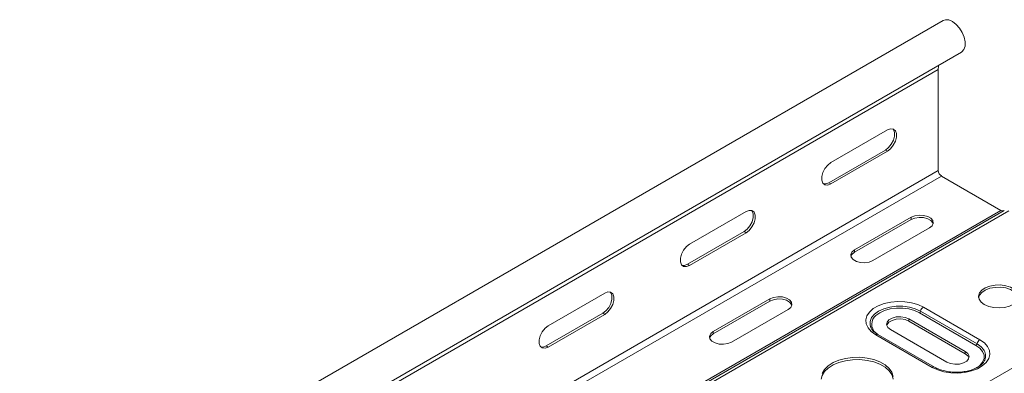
# Model space of a CAD drawing. Header units: millimetres. Extents: x 8 to 5481, y -933 to -79.
# Tile 5 of 10: x 2259 to 2505, y -693 to -605. Entities that reach past the tile are written whole.
import ezdxf

# ---------------------------------------------------------------- set-up
doc = ezdxf.new("R2010")
doc.units = ezdxf.units.MM

msp = doc.modelspace()

# ---------------------------------------------------------------- linework, layer by layer
at = {"color": 7, "linetype": 'Continuous', "lineweight": 15}
for p, q in [((2489.97, -605.18), (2260.16, -737.84)), ((2264.71, -745.72), (2494.52, -613.06)), ((2488.73, -617.47), (2258.92, -750.13)), ((2488.73, -642.73), (2488.73, -617.47)), ((2476, -632.56), (2461.86, -640.73)), ((2475.5, -637.58), (2461.36, -645.75)), ((2461.86, -646.03), (2476, -637.87)), ((2476, -637.87), (2475.5, -637.58)), ((2488.73, -642.73), (2258.92, -775.4)), ((2489.5, -644.08), (2259.69, -776.74)), ((2504.42, -652.68), (2489.5, -644.08)), ((2461.86, -646.03), (2461.36, -645.75)), ((2504.42, -652.68), (2274.61, -785.35)), ((2505.25, -652.71), (2275.44, -785.38)), ((2506.35, -652.82), (2276.54, -785.49)), ((2440.64, -652.97), (2426.5, -661.14)), ((2481.93, -654.4), (2467.79, -662.57)), ((2481.93, -654.97), (2467.79, -663.14)), ((2481.93, -654.97), (2481.93, -654.4)), ((2472.39, -665.22), (2486.53, -657.05)), ((2440.15, -657.99), (2426.01, -666.16)), ((2426.5, -666.44), (2440.64, -658.28)), ((2440.64, -658.28), (2440.15, -657.99)), ((2467.79, -663.14), (2467.79, -662.57)), ((2426.5, -666.44), (2426.01, -666.16)), ((2540.82, -672.72), (2311.01, -805.39)), ((2405.29, -673.38), (2391.15, -681.55)), ((2446.58, -674.81), (2432.44, -682.98)), ((2446.58, -675.38), (2446.58, -674.81)), ((2446.58, -675.38), (2432.44, -683.55)), ((2485.01, -676.88), (2499.15, -685.04)), ((2404.79, -678.4), (2390.65, -686.57)), ((2391.15, -686.85), (2405.29, -678.69)), ((2405.29, -678.69), (2404.79, -678.4)), ((2437.03, -685.63), (2451.17, -677.47)), ((2495.48, -687.98), (2481.34, -679.81)), ((2481.34, -680.39), (2481.34, -679.81)), ((2498.15, -686.44), (2484.01, -678.27)), ((2484.28, -677.9), (2498.42, -686.06)), ((2481.34, -680.39), (2495.48, -688.55)), ((2432.44, -683.55), (2432.44, -682.98)), ((2487.21, -691.94), (2473.07, -683.77)), ((2487.76, -691.88), (2473.62, -683.72)), ((2476.74, -682.47), (2490.88, -690.63)), ((2391.15, -686.85), (2390.65, -686.57)), ((2495.48, -688.55), (2495.48, -687.98))]:
    msp.add_line(p, q, dxfattribs=at)
at = {"color": 7, "linetype": 'Continuous', "lineweight": 15, "flags": 128}
for points in [[(2489.97, -605.18), (2490.56, -604.98), (2491.41, -605.05), (2492.32, -605.45), (2493.22, -606.14), (2494.04, -607.08), (2494.72, -608.18), (2495.2, -609.36), (2495.44, -610.52), (2495.42, -611.56), (2495.14, -612.41), (2494.63, -612.99), (2494.52, -613.06)], [(2477.36, -632.29), (2477.49, -632.45), (2477.77, -633.16), (2477.77, -634.08), (2477.49, -635.11), (2476.98, -636.11), (2476.29, -636.97), (2475.5, -637.58)], [(2476, -637.87), (2476.78, -637.26), (2477.48, -636.4), (2477.99, -635.39), (2478.26, -634.37), (2478.26, -633.45), (2477.99, -632.74), (2477.48, -632.33), (2476.78, -632.27), (2476, -632.56)], [(2461.86, -640.73), (2461.07, -641.34), (2460.38, -642.2), (2459.87, -643.2), (2459.59, -644.23), (2459.59, -645.15), (2459.87, -645.86), (2460.38, -646.27), (2461.07, -646.33), (2461.86, -646.03)], [(2461.36, -645.75), (2460.57, -646.04), (2460, -646.02)], [(2442, -652.7), (2442.14, -652.86), (2442.41, -653.57), (2442.41, -654.49), (2442.14, -655.52), (2441.62, -656.52), (2440.93, -657.38), (2440.15, -657.99)], [(2440.64, -658.28), (2441.43, -657.67), (2442.12, -656.81), (2442.63, -655.8), (2442.91, -654.78), (2442.91, -653.86), (2442.63, -653.15), (2442.12, -652.74), (2441.43, -652.68), (2440.64, -652.97)], [(2486.53, -657.05), (2487.18, -656.52), (2487.47, -655.89), (2487.37, -655.24), (2486.89, -654.65), (2486.1, -654.19), (2485.07, -653.92), (2483.95, -653.86), (2482.86, -654.03), (2481.93, -654.4)], [(2487.44, -656.01), (2487.37, -655.81), (2486.89, -655.22), (2486.1, -654.76), (2485.07, -654.49), (2483.95, -654.43), (2482.86, -654.6), (2481.93, -654.97)], [(2426.5, -661.14), (2425.71, -661.75), (2425.02, -662.61), (2424.51, -663.61), (2424.24, -664.64), (2424.24, -665.56), (2424.51, -666.27), (2425.02, -666.68), (2425.71, -666.74), (2426.5, -666.44)], [(2467.79, -662.57), (2467.14, -663.1), (2466.85, -663.73), (2466.95, -664.38), (2467.43, -664.97), (2468.23, -665.43), (2469.25, -665.7), (2470.37, -665.76), (2471.46, -665.59), (2472.39, -665.22)], [(2467.79, -663.14), (2467.14, -663.67), (2466.88, -664.18)], [(2426.01, -666.16), (2425.22, -666.45), (2424.65, -666.43)], [(2500.25, -676.24), (2501.34, -676.72), (2502.6, -677.01), (2503.96, -677.09), (2505.3, -676.95), (2506.53, -676.62), (2507.56, -676.1), (2508.3, -675.44), (2508.71, -674.69), (2508.76, -673.91), (2508.44, -673.14), (2507.77, -672.46), (2506.81, -671.9), (2505.62, -671.52), (2504.3, -671.33), (2502.94, -671.36), (2501.64, -671.6), (2500.5, -672.03), (2499.61, -672.62), (2499.02, -673.33), (2498.79, -674.1), (2498.93, -674.89), (2499.43, -675.62), (2500.25, -676.24)], [(2508.76, -674.49), (2508.76, -674.48), (2508.44, -673.71), (2507.77, -673.03), (2506.81, -672.47), (2505.62, -672.09), (2504.3, -671.9), (2502.94, -671.93), (2501.64, -672.17), (2500.5, -672.6), (2499.61, -673.19), (2499.02, -673.9), (2498.81, -674.49)], [(2406.65, -673.11), (2406.78, -673.27), (2407.06, -673.98), (2407.06, -674.9), (2406.78, -675.93), (2406.27, -676.93), (2405.58, -677.79), (2404.79, -678.4)], [(2405.29, -678.69), (2406.07, -678.08), (2406.76, -677.22), (2407.28, -676.21), (2407.55, -675.19), (2407.55, -674.27), (2407.28, -673.56), (2406.76, -673.15), (2406.07, -673.09), (2405.29, -673.38)], [(2451.17, -677.47), (2451.82, -676.93), (2452.11, -676.3), (2452.02, -675.65), (2451.54, -675.06), (2450.74, -674.6), (2449.72, -674.33), (2448.59, -674.27), (2447.5, -674.44), (2446.58, -674.81)], [(2452.09, -676.42), (2452.02, -676.22), (2451.54, -675.63), (2450.74, -675.17), (2449.72, -674.9), (2448.59, -674.84), (2447.5, -675.01), (2446.58, -675.38)], [(2473.07, -683.77), (2471.96, -682.98), (2471.15, -682.07), (2470.7, -681.09), (2470.6, -680.07), (2470.88, -679.06), (2471.51, -678.11), (2472.48, -677.26), (2473.72, -676.54), (2475.2, -675.98), (2476.85, -675.62), (2478.6, -675.46), (2480.36, -675.51), (2482.07, -675.77), (2483.64, -676.24), (2485.01, -676.88)], [(2484.01, -678.27), (2482.78, -677.7), (2481.36, -677.31), (2479.83, -677.11), (2478.25, -677.11), (2476.72, -677.31), (2475.3, -677.7), (2474.07, -678.27), (2473.09, -678.98), (2472.71, -679.37)], [(2481.34, -679.81), (2480.41, -679.44), (2479.32, -679.27), (2478.2, -679.33), (2477.17, -679.6), (2476.38, -680.07), (2475.9, -680.66), (2475.8, -681.3), (2476.09, -681.93), (2476.74, -682.47)], [(2475.83, -681.43), (2475.9, -681.23), (2476.38, -680.64), (2477.17, -680.18), (2478.2, -679.9), (2479.32, -679.84), (2480.41, -680.01), (2481.34, -680.39)], [(2391.15, -681.55), (2390.36, -682.16), (2389.67, -683.02), (2389.16, -684.02), (2388.88, -685.05), (2388.88, -685.97), (2389.16, -686.68), (2389.67, -687.09), (2390.36, -687.15), (2391.15, -686.85)], [(2432.44, -682.98), (2431.79, -683.51), (2431.5, -684.14), (2431.6, -684.79), (2432.07, -685.38), (2432.87, -685.84), (2433.89, -686.11), (2435.02, -686.17), (2436.11, -686), (2437.03, -685.63)], [(2432.44, -683.55), (2431.79, -684.08), (2431.52, -684.59)], [(2390.65, -686.57), (2389.86, -686.86), (2389.29, -686.84)], [(2499.15, -685.04), (2500.26, -685.83), (2501.07, -686.74), (2501.52, -687.73), (2501.61, -688.74), (2501.34, -689.75), (2500.71, -690.7), (2499.74, -691.56), (2498.5, -692.28), (2497.01, -692.83), (2495.37, -693.2), (2493.62, -693.36), (2491.86, -693.3), (2490.15, -693.04), (2488.58, -692.58), (2487.21, -691.94)], [(2477.41, -694.22), (2477.08, -693.18), (2476.41, -692.21), (2475.41, -691.33), (2474.12, -690.59), (2472.6, -690.01), (2470.91, -689.62), (2469.12, -689.43), (2467.29, -689.46), (2465.52, -689.7), (2463.87, -690.13), (2462.4, -690.76), (2461.18, -691.54), (2460.25, -692.44), (2459.66, -693.44)], [(2490.88, -690.63), (2491.81, -691.01), (2492.9, -691.17), (2494.02, -691.12), (2495.04, -690.84), (2495.84, -690.38), (2496.32, -689.79), (2496.42, -689.14), (2496.13, -688.51), (2495.48, -687.98)], [(2495.48, -688.55), (2496.13, -689.08), (2496.39, -689.59)], [(2477.42, -694.9), (2477.41, -694.79), (2477.08, -693.75), (2476.41, -692.78), (2475.41, -691.9), (2474.12, -691.16), (2472.6, -690.58), (2470.91, -690.19), (2469.12, -690), (2467.29, -690.03), (2465.52, -690.27), (2463.87, -690.71), (2462.4, -691.33), (2461.18, -692.11), (2460.25, -693.01), (2459.66, -694.01), (2459.45, -694.9)]]:
    msp.add_lwpolyline(points, dxfattribs=at)
at = {"color": 8, "linetype": 'Continuous', "lineweight": 15, "flags": 128}
for points in [[(2471.84, -681.94), (2471.68, -681.4), (2471.68, -680.44), (2472.05, -679.51), (2472.77, -678.65), (2473.8, -677.9), (2475.1, -677.3), (2476.59, -676.89), (2478.21, -676.67), (2479.87, -676.67), (2481.49, -676.89), (2482.98, -677.3), (2484.28, -677.9)], [(2498.52, -691.94), (2499.13, -691.46), (2499.82, -690.65), (2500.17, -689.76), (2500.17, -688.85), (2499.82, -687.96), (2499.13, -687.15), (2498.15, -686.44)], [(2498.42, -686.06), (2499.45, -686.81), (2500.03, -687.46)]]:
    msp.add_lwpolyline(points, dxfattribs=at)
at = {"color": 7, "linetype": 'Continuous', "lineweight": 15}
for centre, radius, start, end in [((2492.58, -617.41), 3.86, 163.4875, 180.8564), ((2490.41, -642.65), 1.69, 182.6055, 237.3945), ((2504.86, -652.07), 0.754, 234.3818, 294.314), ((2485.95, -678.32), 1.72, 122.8996, 165.7855), ((2483.67, -677.75), 0.626, 302.8996, 345.7855), ((2497.81, -685.91), 0.626, 302.8996, 345.7855), ((2500.09, -686.49), 1.72, 122.8996, 165.7855), ((2497.9, -689.08), 2.68, 337.4667, 37.3079)]:
    msp.add_arc(centre, radius, start, end, dxfattribs=at)
at = {"color": 8, "linetype": 'Continuous', "lineweight": 15}
for centre, radius, start, end in [((2474.96, -681.17), 2.88, 141.1765, 241.7014), ((2473.39, -684.21), 0.542, 64.9783, 126.3322), ((2487.53, -692.37), 0.542, 65.2357, 126.3085)]:
    msp.add_arc(centre, radius, start, end, dxfattribs=at)
at = {"color": 7, "linetype": 'Continuous', "lineweight": 15}
for points, knots in [([(2471.82, -681.83), (2471.83, -681.89), (2471.85, -681.98), (2471.9, -682.05), (2471.91, -682.07)], [0, 0, 0, 0, 0.760445, 1, 1, 1, 1]), ([(2473.62, -683.72), (2473.45, -683.62), (2472.96, -683.32), (2472.36, -682.77), (2471.97, -682.27), (2471.89, -682.01), (2471.87, -681.96)], [0, 0, 0, 0, 0.18739, 0.545115, 0.903091, 1, 1, 1, 1]), ([(2500.34, -690.12), (2500.3, -690.22), (2500.2, -690.51), (2499.74, -691.06), (2498.96, -691.7), (2497.89, -692.28), (2496.63, -692.73), (2495.21, -693.04), (2493.7, -693.18), (2492.16, -693.15), (2490.67, -692.95), (2489.3, -692.59), (2488.34, -692.21), (2487.88, -691.95), (2487.76, -691.88)], [0, 0, 0, 0, 0.042418, 0.130305, 0.224053, 0.31638, 0.408718, 0.501589, 0.594957, 0.688584, 0.782163, 0.875312, 0.967741, 1, 1, 1, 1])]:
    msp.add_open_spline(points, degree=3, knots=knots, dxfattribs=at)

doc.saveas('drawing.dxf')
